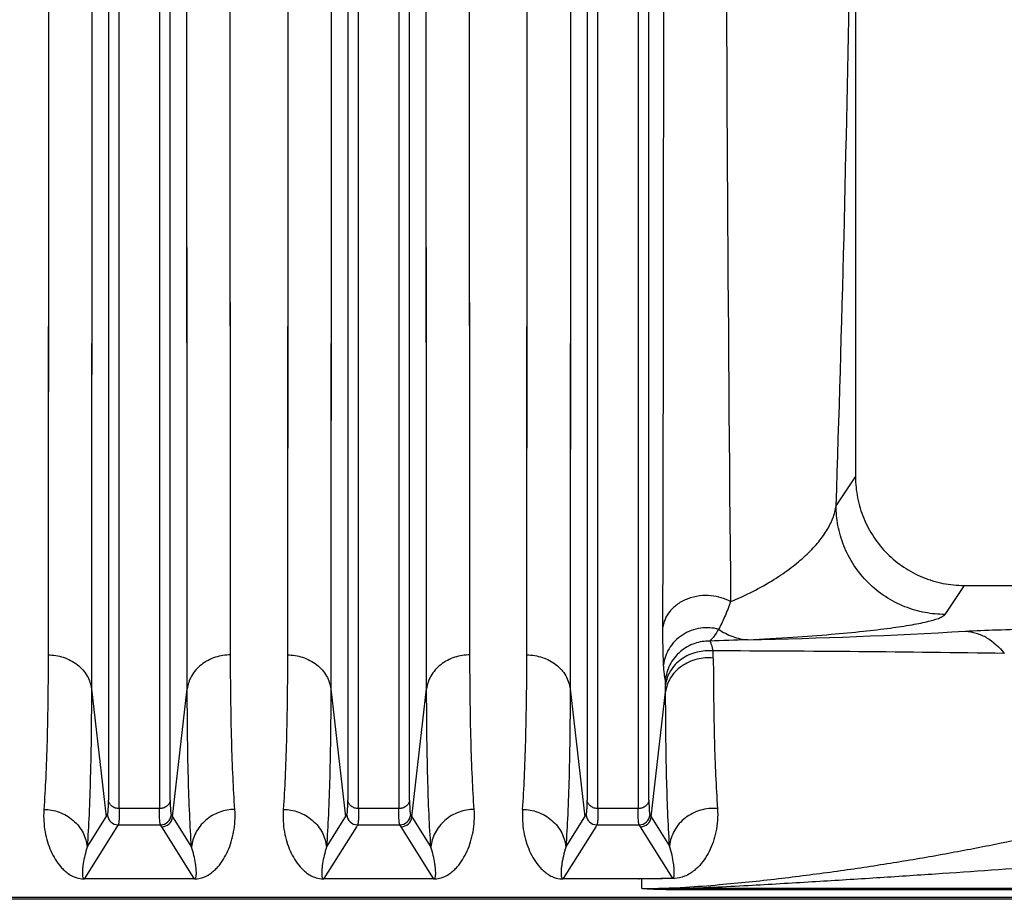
# Model space of a CAD drawing. Extents: x -1680 to 1181, y 8 to 1739.
# Tile 44 of 73: x -716 to -626, y 1399 to 1480. Entities that reach past the tile are written whole.
import ezdxf

# ---------------------------------------------------------------- set-up
doc = ezdxf.new("R2010")
doc.units = 0
doc.header["$LTSCALE"] = 65.395
doc.layers.add('SG48_1', color=7, linetype='CONTINUOUS')

msp = doc.modelspace()

# ---------------------------------------------------------------- linework, layer by layer
at = {"layer": 'SG48_1', "color": 2, "linetype": 'CONTINUOUS'}
for p, q in [((-713.672, 1515.137), (-713.717, 1421.583)), ((-696.947, 1421.583), (-696.992, 1515.137)), ((-691.672, 1515.137), (-691.717, 1421.583)), ((-674.947, 1421.583), (-674.992, 1515.137)), ((-710.373, 1401.029), (-700.291, 1401.029)), ((-710.373, 1400.998), (-710.373, 1401.029)), ((-700.291, 1401.029), (-700.291, 1400.998)), ((-688.373, 1401.029), (-678.291, 1401.029)), ((-688.373, 1400.998), (-688.373, 1401.029)), ((-678.291, 1401.029), (-678.291, 1400.998)), ((-666.373, 1401.029), (-659.133, 1401.029)), ((-666.373, 1400.998), (-666.373, 1401.029)), ((-659.133, 1400.998), (-666.373, 1400.998)), ((-656.143, 1401.049), (-656.325, 1401.044))]:
    msp.add_line(p, q, dxfattribs=at)
at = {"layer": 'SG48_1', "color": 9, "linetype": 'CONTINUOUS'}
for p, q in [((-669.717, 1421.583), (-669.672, 1515.137)), ((-709.692, 1513.99), (-709.737, 1418.452)), ((-700.927, 1418.452), (-700.972, 1513.99)), ((-687.692, 1513.99), (-687.737, 1418.452)), ((-678.927, 1418.452), (-678.972, 1513.99)), ((-665.692, 1513.99), (-665.737, 1418.452)), ((-708.172, 1507.926), (-708.172, 1408.222)), ((-702.492, 1408.222), (-702.492, 1507.926)), ((-686.172, 1507.926), (-686.172, 1408.222)), ((-680.492, 1408.222), (-680.492, 1507.926)), ((-664.172, 1507.926), (-664.172, 1408.222)), ((-658.492, 1408.222), (-658.492, 1507.926)), ((-707.177, 1407.458), (-707.177, 1507.635)), ((-703.487, 1507.635), (-703.487, 1407.458)), ((-685.177, 1407.458), (-685.177, 1507.635)), ((-681.487, 1507.635), (-681.487, 1407.458)), ((-663.177, 1407.458), (-663.177, 1507.635)), ((-659.487, 1507.635), (-659.487, 1407.458)), ((-641.285, 1435.292), (-639.507, 1437.961)), ((-629.519, 1427.966), (-631.291, 1425.306)), ((-652.575, 1421.295), (-652.575, 1421.951)), ((-709.737, 1418.452), (-708.383, 1406.703)), ((-702.281, 1406.703), (-700.927, 1418.452)), ((-687.737, 1418.452), (-686.383, 1406.703)), ((-680.281, 1406.703), (-678.927, 1418.452)), ((-665.737, 1418.452), (-664.383, 1406.703)), ((-656.958, 1418.183), (-656.959, 1418.852)), ((-656.958, 1418.183), (-656.959, 1418.852)), ((-658.281, 1406.703), (-656.958, 1418.183)), ((-703.487, 1407.458), (-707.177, 1407.458)), ((-681.487, 1407.458), (-685.177, 1407.458)), ((-659.487, 1407.458), (-663.177, 1407.458)), ((-710.127, 1403.921), (-708.383, 1406.703)), ((-702.281, 1406.703), (-700.537, 1403.921)), ((-688.127, 1403.921), (-686.383, 1406.703)), ((-680.281, 1406.703), (-678.537, 1403.921)), ((-666.127, 1403.921), (-664.383, 1406.703)), ((-658.281, 1406.703), (-656.6, 1404.021)), ((-707.388, 1405.791), (-710.373, 1401.029)), ((-707.277, 1405.966), (-707.388, 1405.791)), ((-707.277, 1405.966), (-703.387, 1405.966)), ((-703.276, 1405.791), (-703.387, 1405.966)), ((-700.291, 1401.029), (-703.276, 1405.791)), ((-685.388, 1405.791), (-688.373, 1401.029)), ((-685.277, 1405.966), (-685.388, 1405.791)), ((-685.277, 1405.966), (-681.387, 1405.966)), ((-681.276, 1405.791), (-681.387, 1405.966)), ((-678.291, 1401.029), (-681.276, 1405.791)), ((-663.388, 1405.791), (-666.373, 1401.029)), ((-663.277, 1405.966), (-663.388, 1405.791)), ((-663.277, 1405.966), (-659.387, 1405.966)), ((-659.276, 1405.791), (-659.387, 1405.966)), ((-656.327, 1401.088), (-659.276, 1405.791)), ((-660.291, 1401.029), (-660.271, 1400.998)), ((-659.133, 1400.113), (-659.133, 1401.029)), ((-576.332, 1400.124), (-655.74, 1400.124)), ((-655.74, 1400.124), (-655.74, 1399.999)), ((-863.934, 1399.332), (-576.332, 1399.332)), ((-576.332, 1399.999), (-655.74, 1399.999))]:
    msp.add_line(p, q, dxfattribs=at)
at = {"layer": 'SG48_1', "color": 6, "linetype": 'CONTINUOUS'}
for p, q in [((-639.507, 1481.658), (-639.506, 1437.961)), ((-629.519, 1427.966), (-599.145, 1427.966)), ((-708.383, 1406.703), (-708.272, 1406.878)), ((-702.392, 1406.878), (-702.281, 1406.703)), ((-686.383, 1406.703), (-686.272, 1406.878)), ((-680.392, 1406.878), (-680.281, 1406.703)), ((-664.383, 1406.703), (-664.272, 1406.878)), ((-658.392, 1406.878), (-658.281, 1406.703)), ((-576.332, 1399.124), (-863.934, 1399.124))]:
    msp.add_line(p, q, dxfattribs=at)
at = {"layer": 'SG48_1', "color": 2, "linetype": 'CONTINUOUS'}
for points in [[(-713.672, 1515.137), (-713.674, 1504.268), (-713.675, 1500.709), (-713.676, 1497.186), (-713.677, 1493.7), (-713.678, 1490.253), (-713.679, 1486.847), (-713.68, 1483.484), (-713.681, 1480.165), (-713.683, 1476.892)], [(-691.672, 1515.137), (-691.674, 1504.268), (-691.675, 1500.709), (-691.676, 1497.186), (-691.677, 1493.7), (-691.678, 1490.253), (-691.679, 1486.847), (-691.68, 1483.484), (-691.681, 1480.165), (-691.683, 1476.892)], [(-696.973, 1458.319), (-696.976, 1464.297), (-696.977, 1467.368), (-696.979, 1470.492), (-696.98, 1473.668), (-696.981, 1476.892), (-696.983, 1480.165), (-696.984, 1483.484), (-696.985, 1486.847)], [(-674.973, 1458.319), (-674.976, 1464.297), (-674.977, 1467.368), (-674.979, 1470.492), (-674.98, 1473.668), (-674.981, 1476.892), (-674.983, 1480.165), (-674.984, 1483.484), (-674.985, 1486.847)], [(-713.683, 1476.892), (-713.685, 1470.492), (-713.687, 1467.368), (-713.688, 1464.297), (-713.689, 1461.28), (-713.691, 1458.319), (-713.692, 1455.416), (-713.694, 1452.571)], [(-691.683, 1476.892), (-691.685, 1470.492), (-691.687, 1467.368), (-691.688, 1464.297), (-691.689, 1461.28), (-691.691, 1458.319), (-691.692, 1455.416), (-691.694, 1452.571)], [(-696.962, 1439.282), (-696.965, 1444.405), (-696.967, 1447.064), (-696.969, 1449.787), (-696.97, 1452.571), (-696.972, 1455.416), (-696.973, 1458.319)], [(-674.962, 1439.282), (-674.965, 1444.405), (-674.967, 1447.064), (-674.969, 1449.787), (-674.97, 1452.571), (-674.972, 1455.416), (-674.973, 1458.319)], [(-713.694, 1452.571), (-713.697, 1447.064), (-713.699, 1444.405), (-713.7, 1441.811), (-713.702, 1439.282), (-713.704, 1436.821)], [(-691.694, 1452.571), (-691.697, 1447.064), (-691.699, 1444.405), (-691.7, 1441.811), (-691.702, 1439.282), (-691.704, 1436.821)], [(-696.953, 1427.676), (-696.957, 1432.106), (-696.958, 1434.429), (-696.96, 1436.821), (-696.962, 1439.282)], [(-674.953, 1427.676), (-674.957, 1432.106), (-674.958, 1434.429), (-674.96, 1436.821), (-674.962, 1439.282)], [(-713.704, 1436.821), (-713.707, 1432.106), (-713.709, 1429.855), (-713.711, 1427.676)], [(-691.704, 1436.821), (-691.707, 1432.106), (-691.709, 1429.855), (-691.711, 1427.676)], [(-713.711, 1427.676), (-713.715, 1423.538), (-713.717, 1421.583)], [(-696.947, 1421.583), (-696.949, 1423.538), (-696.951, 1425.57), (-696.953, 1427.676)], [(-691.711, 1427.676), (-691.715, 1423.538), (-691.717, 1421.583)], [(-674.947, 1421.583), (-674.949, 1423.538), (-674.951, 1425.57), (-674.953, 1427.676)]]:
    msp.add_lwpolyline(points, dxfattribs=at)
at = {"layer": 'SG48_1', "color": 9, "linetype": 'CONTINUOUS'}
for points in [[(-669.683, 1476.894), (-669.681, 1480.167), (-669.68, 1483.487), (-669.679, 1486.85), (-669.678, 1490.254), (-669.677, 1493.699), (-669.676, 1497.184), (-669.675, 1500.707), (-669.674, 1504.265), (-669.672, 1515.137)], [(-709.692, 1513.99), (-709.694, 1502.889), (-709.695, 1499.254), (-709.696, 1495.656), (-709.697, 1492.096), (-709.698, 1488.575), (-709.699, 1485.097), (-709.7, 1481.663), (-709.701, 1478.274), (-709.702, 1474.932)], [(-687.692, 1513.99), (-687.694, 1502.889), (-687.695, 1499.254), (-687.696, 1495.656), (-687.697, 1492.096), (-687.698, 1488.575), (-687.699, 1485.097), (-687.7, 1481.663), (-687.701, 1478.274), (-687.702, 1474.932)], [(-665.692, 1513.99), (-665.694, 1502.889), (-665.695, 1499.254), (-665.696, 1495.656), (-665.697, 1492.096), (-665.698, 1488.575), (-665.699, 1485.097), (-665.7, 1481.663), (-665.701, 1478.274), (-665.702, 1474.932)], [(-700.953, 1455.975), (-700.956, 1462.08), (-700.958, 1465.217), (-700.959, 1468.407), (-700.96, 1471.649), (-700.962, 1474.942), (-700.963, 1478.284), (-700.964, 1481.673), (-700.965, 1485.107)], [(-678.953, 1455.975), (-678.956, 1462.08), (-678.958, 1465.217), (-678.959, 1468.407), (-678.96, 1471.649), (-678.962, 1474.942), (-678.963, 1478.284), (-678.964, 1481.673), (-678.965, 1485.107)], [(-669.694, 1452.573), (-669.692, 1455.417), (-669.691, 1458.321), (-669.689, 1461.282), (-669.688, 1464.299), (-669.687, 1467.37), (-669.685, 1470.494), (-669.683, 1476.894)], [(-709.702, 1474.932), (-709.705, 1468.396), (-709.706, 1465.206), (-709.708, 1462.07), (-709.709, 1458.989), (-709.711, 1455.966), (-709.712, 1453.001), (-709.714, 1450.096)], [(-687.702, 1474.932), (-687.705, 1468.396), (-687.706, 1465.206), (-687.708, 1462.07), (-687.709, 1458.989), (-687.711, 1455.966), (-687.712, 1453.001), (-687.714, 1450.096)], [(-665.702, 1474.932), (-665.705, 1468.396), (-665.706, 1465.206), (-665.708, 1462.07), (-665.709, 1458.989), (-665.711, 1455.966), (-665.712, 1453.001), (-665.714, 1450.096)], [(-700.942, 1436.527), (-700.946, 1441.761), (-700.947, 1444.478), (-700.949, 1447.259), (-700.95, 1450.104), (-700.952, 1453.009), (-700.953, 1455.975)], [(-678.942, 1436.527), (-678.946, 1441.761), (-678.947, 1444.478), (-678.949, 1447.259), (-678.95, 1450.104), (-678.952, 1453.009), (-678.953, 1455.975)], [(-669.704, 1436.824), (-669.702, 1439.285), (-669.7, 1441.813), (-669.699, 1444.408), (-669.697, 1447.066), (-669.694, 1452.573)], [(-709.714, 1450.096), (-709.717, 1444.472), (-709.718, 1441.757), (-709.72, 1439.107), (-709.722, 1436.525), (-709.723, 1434.013)], [(-687.714, 1450.096), (-687.717, 1444.472), (-687.718, 1441.757), (-687.72, 1439.107), (-687.722, 1436.525), (-687.723, 1434.013)], [(-665.714, 1450.096), (-665.717, 1444.472), (-665.718, 1441.757), (-665.72, 1439.107), (-665.722, 1436.525), (-665.723, 1434.013)], [(-700.933, 1424.674), (-700.937, 1429.199), (-700.939, 1431.571), (-700.94, 1434.014), (-700.942, 1436.527)], [(-678.933, 1424.674), (-678.937, 1429.199), (-678.939, 1431.571), (-678.94, 1434.014), (-678.942, 1436.527)], [(-669.711, 1427.677), (-669.709, 1429.856), (-669.707, 1432.108), (-669.704, 1436.824)], [(-709.723, 1434.013), (-709.727, 1429.2), (-709.729, 1426.901), (-709.731, 1424.676)], [(-687.723, 1434.013), (-687.727, 1429.2), (-687.729, 1426.901), (-687.731, 1424.676)], [(-665.723, 1434.013), (-665.727, 1429.2), (-665.729, 1426.901), (-665.731, 1424.676)], [(-669.717, 1421.583), (-669.715, 1423.539), (-669.711, 1427.677)], [(-709.731, 1424.676), (-709.735, 1420.45), (-709.737, 1418.452)], [(-700.927, 1418.452), (-700.929, 1420.45), (-700.931, 1422.524), (-700.933, 1424.674)], [(-687.731, 1424.676), (-687.735, 1420.45), (-687.737, 1418.452)], [(-678.927, 1418.452), (-678.929, 1420.45), (-678.931, 1422.524), (-678.933, 1424.674)], [(-665.731, 1424.676), (-665.735, 1420.45), (-665.737, 1418.452)]]:
    msp.add_lwpolyline(points, dxfattribs=at)
for centre, radius, start, end in [((11561.239, 1540.16), 12212.754, 180.1598795, 180.5333309), ((-3535.471, 1532.418), 2895.815, 358.077935, 359.054465), ((-659.097, 1926.667), 503.781, 271.10227, 273.3777), ((-642.191, 1180.512), 242.574, 91.70436, 92.53279), ((-657.45, -690.772), 2112.728, 89.142409, 89.867789), ((-707.274, 1406.968), 1.002, 185.1576, 269.82911), ((-703.39, 1406.968), 1.002, 270.17177, 354.84114), ((-685.274, 1406.968), 1.002, 185.1576, 269.82911), ((-681.39, 1406.968), 1.002, 270.17177, 354.84114), ((-663.274, 1406.968), 1.002, 185.1576, 269.82911), ((-659.39, 1406.968), 1.002, 270.17177, 354.84114), ((-657.747, 1493.424), 93.322, 269.14889, 271.23226)]:
    msp.add_arc(centre, radius, start, end, dxfattribs=at)
at = {"layer": 'SG48_1', "color": 6, "linetype": 'CONTINUOUS'}
for centre in [(-703.279, 1406.793), (-681.279, 1406.793), (-659.279, 1406.793)]:
    msp.add_arc(centre, 1.002, 270.16464, 354.81172, dxfattribs=at)
at = {"layer": 'SG48_1', "color": 2, "linetype": 'CONTINUOUS'}
for centre, radius, start, end in [((-700.292, 1403.741), 2.743, 270.03217, 270.87326), ((-700.29, 1403.599), 2.601, 270.86104, 272.73646), ((-678.292, 1403.741), 2.743, 270.03217, 270.87326), ((-678.29, 1403.599), 2.601, 270.86104, 272.73646), ((-660.234, 1403.319), 2.462, 289.46756, 291.58353)]:
    msp.add_arc(centre, radius, start, end, dxfattribs=at)
at = {"layer": 'SG48_1', "color": 9, "linetype": 'CONTINUOUS'}
for points, knots in [([(-657.209, 1424.125), (-657.18, 1436.075), (-657.139, 1463.003), (-657.122, 1489.931), (-657.117, 1504.91)], [0, 0, 0, 0, 0.443768, 1, 1, 1, 1]), ([(-650.986, 1426.48), (-649.609, 1427.051), (-647.693, 1428.014), (-645.454, 1429.544), (-644.112, 1430.659), (-643.013, 1431.792), (-642.16, 1432.941), (-641.561, 1434.098), (-641.34, 1434.901), (-641.285, 1435.292)], [0, 0, 0, 0, 0.329252, 0.470353, 0.598117, 0.7137, 0.818116, 0.912815, 1, 1, 1, 1]), ([(-631.291, 1425.306), (-631.9, 1425.307), (-633.155, 1425.424), (-635.015, 1425.961), (-636.805, 1426.89), (-638.402, 1428.187), (-639.7, 1429.783), (-640.629, 1431.571), (-641.167, 1433.43), (-641.284, 1434.684), (-641.285, 1435.292)], [0, 0, 0, 0, 0.116531, 0.240058, 0.368728, 0.500122, 0.631496, 0.760109, 0.883556, 1, 1, 1, 1]), ([(-650.986, 1426.48), (-651.53, 1426.779), (-652.505, 1427.063), (-653.861, 1427.041), (-654.926, 1426.783), (-655.865, 1426.293), (-656.584, 1425.634), (-657.037, 1424.893), (-657.178, 1424.37), (-657.209, 1424.124)], [0, 0, 0, 0, 0.242054, 0.38276, 0.526871, 0.665448, 0.791707, 0.902963, 1, 1, 1, 1]), ([(-650.986, 1426.48), (-651.155, 1426.003), (-651.49, 1425.144), (-651.888, 1424.311), (-652.088, 1423.947)], [0, 0, 0, 0, 0.549117, 1, 1, 1, 1]), ([(-649.405, 1422.979), (-648.02, 1423.046), (-645.462, 1423.19), (-641.916, 1423.453), (-638.93, 1423.732), (-636.453, 1424.022), (-634.694, 1424.282), (-633.529, 1424.5), (-632.833, 1424.655), (-632.262, 1424.809), (-631.815, 1424.963), (-631.496, 1425.115), (-631.335, 1425.24), (-631.291, 1425.306)], [0, 0, 0, 0, 0.226513, 0.418496, 0.580843, 0.716262, 0.825917, 0.871155, 0.909942, 0.942205, 0.967882, 0.987005, 1, 1, 1, 1]), ([(-657.142, 1420.674), (-657.17, 1421.18), (-657.205, 1422.33), (-657.21, 1423.48), (-657.209, 1424.124)], [0, 0, 0, 0, 0.440165, 1, 1, 1, 1]), ([(-652.089, 1423.947), (-652.62, 1424.082), (-653.801, 1424.144), (-655.481, 1423.527), (-656.721, 1422.272), (-657.088, 1421.189), (-657.142, 1420.674)], [0, 0, 0, 0, 0.243333, 0.510355, 0.770501, 1, 1, 1, 1]), ([(-652.089, 1423.947), (-652.219, 1423.725), (-652.467, 1423.34), (-652.762, 1422.985), (-652.91, 1422.85)], [0, 0, 0, 0, 0.561672, 1, 1, 1, 1]), ([(-652.088, 1423.947), (-651.689, 1423.67), (-650.833, 1423.212), (-649.878, 1423.006), (-649.405, 1422.979)], [0, 0, 0, 0, 0.506582, 1, 1, 1, 1]), ([(-629.415, 1423.761), (-628.458, 1423.818), (-626.367, 1423.903), (-621.798, 1424.014), (-618.186, 1424.039), (-615.708, 1424.039)], [0, 0, 0, 0, 0.209826, 0.457766, 1, 1, 1, 1]), ([(-629.415, 1423.761), (-629.077, 1423.746), (-628.391, 1423.624), (-627.09, 1423.047), (-626.274, 1422.292), (-625.828, 1421.72)], [0, 0, 0, 0, 0.23913, 0.486769, 1, 1, 1, 1]), ([(-652.91, 1422.85), (-653.372, 1422.857), (-654.352, 1422.705), (-655.678, 1421.951), (-656.646, 1420.729), (-656.936, 1419.728), (-656.982, 1419.237)], [0, 0, 0, 0, 0.232947, 0.489123, 0.75125, 1, 1, 1, 1]), ([(-652.575, 1421.951), (-652.615, 1422.143), (-652.678, 1422.406), (-652.804, 1422.703), (-652.873, 1422.81), (-652.91, 1422.85)], [0, 0, 0, 0, 0.610046, 0.831603, 1, 1, 1, 1]), ([(-652.575, 1421.951), (-653.073, 1421.994), (-654.117, 1421.917), (-655.543, 1421.287), (-656.588, 1420.203), (-656.909, 1419.287), (-656.959, 1418.852)], [0, 0, 0, 0, 0.254508, 0.522778, 0.776731, 1, 1, 1, 1]), ([(-713.717, 1421.583), (-713.248, 1421.582), (-712.285, 1421.435), (-710.998, 1420.769), (-710.07, 1419.722), (-709.784, 1418.864), (-709.737, 1418.452)], [0, 0, 0, 0, 0.255753, 0.521664, 0.774316, 1, 1, 1, 1]), ([(-696.947, 1421.583), (-697.416, 1421.582), (-698.379, 1421.435), (-699.666, 1420.77), (-700.594, 1419.722), (-700.88, 1418.864), (-700.927, 1418.452)], [0, 0, 0, 0, 0.255668, 0.521552, 0.774239, 1, 1, 1, 1]), ([(-691.717, 1421.583), (-691.248, 1421.582), (-690.285, 1421.435), (-688.998, 1420.769), (-688.07, 1419.722), (-687.784, 1418.864), (-687.737, 1418.452)], [0, 0, 0, 0, 0.255753, 0.521664, 0.774316, 1, 1, 1, 1]), ([(-674.947, 1421.583), (-675.416, 1421.582), (-676.379, 1421.435), (-677.666, 1420.77), (-678.594, 1419.722), (-678.88, 1418.864), (-678.927, 1418.452)], [0, 0, 0, 0, 0.255668, 0.521552, 0.774239, 1, 1, 1, 1]), ([(-670.107, 1407.385), (-670.039, 1408.356), (-669.923, 1410.443), (-669.757, 1415.175), (-669.72, 1418.937), (-669.717, 1421.583)], [0, 0, 0, 0, 0.205643, 0.441251, 1, 1, 1, 1]), ([(-669.717, 1421.583), (-669.231, 1421.583), (-668.267, 1421.43), (-667, 1420.763), (-666.079, 1419.737), (-665.786, 1418.879), (-665.737, 1418.452)], [0, 0, 0, 0, 0.264852, 0.521685, 0.766109, 1, 1, 1, 1]), ([(-652.575, 1421.295), (-653.072, 1421.339), (-654.116, 1421.261), (-655.542, 1420.629), (-656.588, 1419.54), (-656.908, 1418.621), (-656.958, 1418.183)], [0, 0, 0, 0, 0.253765, 0.521674, 0.775932, 1, 1, 1, 1]), ([(-652.575, 1421.295), (-652.572, 1418.733), (-652.522, 1414.116), (-652.334, 1409.502), (-652.192, 1407.453)], [0, 0, 0, 0, 0.555072, 1, 1, 1, 1]), ([(-656.982, 1419.237), (-657.002, 1419.32), (-657.038, 1419.511), (-657.098, 1419.99), (-657.126, 1420.387), (-657.142, 1420.674)], [0, 0, 0, 0, 0.175549, 0.402805, 1, 1, 1, 1]), ([(-656.959, 1418.852), (-656.959, 1418.933), (-656.962, 1419.062), (-656.97, 1419.191), (-656.982, 1419.237)], [0, 0, 0, 0, 0.631384, 1, 1, 1, 1]), ([(-709.737, 1418.452), (-709.739, 1415.744), (-709.777, 1411.894), (-709.943, 1407.051), (-710.059, 1404.915), (-710.127, 1403.921)], [0, 0, 0, 0, 0.558761, 0.794367, 1, 1, 1, 1]), ([(-700.537, 1403.921), (-700.605, 1404.915), (-700.721, 1407.051), (-700.887, 1411.894), (-700.925, 1415.744), (-700.927, 1418.452)], [0, 0, 0, 0, 0.205633, 0.441239, 1, 1, 1, 1]), ([(-687.737, 1418.452), (-687.739, 1415.744), (-687.777, 1411.894), (-687.943, 1407.051), (-688.059, 1404.915), (-688.127, 1403.921)], [0, 0, 0, 0, 0.558761, 0.794367, 1, 1, 1, 1]), ([(-678.537, 1403.921), (-678.605, 1404.915), (-678.721, 1407.051), (-678.887, 1411.894), (-678.925, 1415.744), (-678.927, 1418.452)], [0, 0, 0, 0, 0.205633, 0.441239, 1, 1, 1, 1]), ([(-665.737, 1418.452), (-665.739, 1415.744), (-665.777, 1411.894), (-665.943, 1407.051), (-666.059, 1404.915), (-666.127, 1403.921)], [0, 0, 0, 0, 0.558761, 0.794367, 1, 1, 1, 1]), ([(-656.6, 1404.021), (-656.733, 1406.118), (-656.909, 1410.838), (-656.956, 1415.561), (-656.958, 1418.183)], [0, 0, 0, 0, 0.444832, 1, 1, 1, 1]), ([(-714.107, 1407.385), (-713.636, 1407.382), (-712.658, 1407.21), (-711.365, 1406.457), (-710.449, 1405.298), (-710.173, 1404.37), (-710.127, 1403.921)], [0, 0, 0, 0, 0.246145, 0.50748, 0.764227, 1, 1, 1, 1]), ([(-708.272, 1406.878), (-708.261, 1406.895), (-708.244, 1406.943), (-708.225, 1407.032), (-708.209, 1407.153), (-708.189, 1407.379), (-708.175, 1407.739), (-708.172, 1408.047), (-708.172, 1408.222)], [0, 0, 0, 0, 0.044154, 0.111086, 0.201489, 0.315455, 0.61309, 1, 1, 1, 1]), ([(-707.177, 1407.458), (-707.294, 1407.458), (-707.534, 1407.494), (-707.856, 1407.656), (-708.088, 1407.911), (-708.16, 1408.122), (-708.172, 1408.222)], [0, 0, 0, 0, 0.25849, 0.525738, 0.777273, 1, 1, 1, 1]), ([(-707.177, 1407.458), (-707.177, 1407.264), (-707.18, 1406.921), (-707.194, 1406.522), (-707.214, 1406.271), (-707.23, 1406.136), (-707.249, 1406.038), (-707.266, 1405.985), (-707.277, 1405.966)], [0, 0, 0, 0, 0.387557, 0.685433, 0.799473, 0.88983, 0.956484, 1, 1, 1, 1]), ([(-702.492, 1408.222), (-702.504, 1408.122), (-702.576, 1407.911), (-702.808, 1407.656), (-703.13, 1407.494), (-703.37, 1407.458), (-703.487, 1407.458)], [0, 0, 0, 0, 0.222727, 0.474262, 0.74151, 1, 1, 1, 1]), ([(-703.387, 1405.966), (-703.398, 1405.985), (-703.415, 1406.038), (-703.434, 1406.136), (-703.45, 1406.271), (-703.47, 1406.522), (-703.484, 1406.921), (-703.487, 1407.264), (-703.487, 1407.458)], [0, 0, 0, 0, 0.043515, 0.110168, 0.200525, 0.314566, 0.612443, 1, 1, 1, 1]), ([(-702.492, 1408.222), (-702.492, 1408.047), (-702.489, 1407.739), (-702.475, 1407.379), (-702.455, 1407.153), (-702.438, 1407.032), (-702.42, 1406.943), (-702.403, 1406.895), (-702.392, 1406.878)], [0, 0, 0, 0, 0.386898, 0.684533, 0.798498, 0.8889, 0.955835, 1, 1, 1, 1]), ([(-696.557, 1407.385), (-697.028, 1407.382), (-698.006, 1407.21), (-699.299, 1406.457), (-700.215, 1405.298), (-700.491, 1404.37), (-700.537, 1403.921)], [0, 0, 0, 0, 0.246145, 0.50748, 0.764227, 1, 1, 1, 1]), ([(-692.107, 1407.385), (-691.636, 1407.382), (-690.658, 1407.21), (-689.365, 1406.457), (-688.449, 1405.298), (-688.173, 1404.37), (-688.127, 1403.921)], [0, 0, 0, 0, 0.246145, 0.50748, 0.764227, 1, 1, 1, 1]), ([(-686.272, 1406.878), (-686.261, 1406.895), (-686.244, 1406.943), (-686.225, 1407.032), (-686.209, 1407.153), (-686.189, 1407.379), (-686.175, 1407.739), (-686.172, 1408.047), (-686.172, 1408.222)], [0, 0, 0, 0, 0.044154, 0.111086, 0.201489, 0.315455, 0.61309, 1, 1, 1, 1]), ([(-685.177, 1407.458), (-685.294, 1407.458), (-685.534, 1407.494), (-685.856, 1407.656), (-686.088, 1407.911), (-686.16, 1408.122), (-686.172, 1408.222)], [0, 0, 0, 0, 0.25849, 0.525738, 0.777273, 1, 1, 1, 1]), ([(-685.177, 1407.458), (-685.177, 1407.264), (-685.18, 1406.921), (-685.194, 1406.522), (-685.214, 1406.271), (-685.23, 1406.136), (-685.249, 1406.038), (-685.266, 1405.985), (-685.277, 1405.966)], [0, 0, 0, 0, 0.387557, 0.685433, 0.799473, 0.88983, 0.956484, 1, 1, 1, 1]), ([(-680.492, 1408.222), (-680.504, 1408.122), (-680.576, 1407.911), (-680.808, 1407.656), (-681.13, 1407.494), (-681.37, 1407.458), (-681.487, 1407.458)], [0, 0, 0, 0, 0.222727, 0.474262, 0.74151, 1, 1, 1, 1]), ([(-681.387, 1405.966), (-681.398, 1405.985), (-681.415, 1406.038), (-681.434, 1406.136), (-681.45, 1406.271), (-681.47, 1406.522), (-681.484, 1406.921), (-681.487, 1407.264), (-681.487, 1407.458)], [0, 0, 0, 0, 0.043515, 0.110168, 0.200525, 0.314566, 0.612443, 1, 1, 1, 1]), ([(-680.492, 1408.222), (-680.492, 1408.047), (-680.489, 1407.739), (-680.475, 1407.379), (-680.455, 1407.153), (-680.438, 1407.032), (-680.42, 1406.943), (-680.403, 1406.895), (-680.392, 1406.878)], [0, 0, 0, 0, 0.386898, 0.684533, 0.798498, 0.8889, 0.955835, 1, 1, 1, 1]), ([(-674.557, 1407.385), (-675.028, 1407.382), (-676.006, 1407.21), (-677.299, 1406.457), (-678.215, 1405.298), (-678.491, 1404.37), (-678.537, 1403.921)], [0, 0, 0, 0, 0.246145, 0.50748, 0.764227, 1, 1, 1, 1]), ([(-670.107, 1407.385), (-670.156, 1406.697), (-670.104, 1405.679), (-669.798, 1404.407), (-669.48, 1403.555), (-669.069, 1402.776), (-668.638, 1402.188), (-668.223, 1401.763), (-667.841, 1401.453), (-667.432, 1401.218), (-666.934, 1401.041), (-666.59, 1400.998), (-666.373, 1400.998)], [0, 0, 0, 0, 0.253942, 0.370185, 0.480925, 0.587768, 0.693503, 0.747926, 0.806012, 0.874362, 0.920265, 1, 1, 1, 1]), ([(-670.107, 1407.385), (-669.636, 1407.382), (-668.658, 1407.21), (-667.365, 1406.457), (-666.449, 1405.298), (-666.173, 1404.37), (-666.127, 1403.921)], [0, 0, 0, 0, 0.246145, 0.50748, 0.764227, 1, 1, 1, 1]), ([(-664.272, 1406.878), (-664.261, 1406.895), (-664.244, 1406.943), (-664.225, 1407.032), (-664.209, 1407.153), (-664.189, 1407.379), (-664.175, 1407.739), (-664.172, 1408.047), (-664.172, 1408.222)], [0, 0, 0, 0, 0.044154, 0.111086, 0.201489, 0.315455, 0.61309, 1, 1, 1, 1]), ([(-663.177, 1407.458), (-663.294, 1407.458), (-663.534, 1407.494), (-663.856, 1407.656), (-664.088, 1407.911), (-664.16, 1408.122), (-664.172, 1408.222)], [0, 0, 0, 0, 0.25849, 0.525738, 0.777273, 1, 1, 1, 1]), ([(-663.177, 1407.458), (-663.177, 1407.264), (-663.18, 1406.921), (-663.194, 1406.522), (-663.214, 1406.271), (-663.23, 1406.136), (-663.249, 1406.038), (-663.266, 1405.985), (-663.277, 1405.966)], [0, 0, 0, 0, 0.387557, 0.685433, 0.799473, 0.88983, 0.956484, 1, 1, 1, 1]), ([(-658.492, 1408.222), (-658.504, 1408.122), (-658.576, 1407.911), (-658.808, 1407.656), (-659.13, 1407.494), (-659.37, 1407.458), (-659.487, 1407.458)], [0, 0, 0, 0, 0.222727, 0.474262, 0.74151, 1, 1, 1, 1]), ([(-659.387, 1405.966), (-659.398, 1405.985), (-659.415, 1406.038), (-659.434, 1406.136), (-659.45, 1406.271), (-659.47, 1406.522), (-659.484, 1406.921), (-659.487, 1407.264), (-659.487, 1407.458)], [0, 0, 0, 0, 0.043515, 0.110168, 0.200525, 0.314566, 0.612443, 1, 1, 1, 1]), ([(-658.492, 1408.222), (-658.492, 1408.047), (-658.489, 1407.739), (-658.475, 1407.379), (-658.455, 1407.153), (-658.438, 1407.032), (-658.42, 1406.943), (-658.403, 1406.895), (-658.392, 1406.878)], [0, 0, 0, 0, 0.386898, 0.684533, 0.798498, 0.8889, 0.955835, 1, 1, 1, 1]), ([(-652.192, 1407.454), (-652.713, 1407.503), (-653.78, 1407.406), (-655.198, 1406.691), (-656.229, 1405.511), (-656.549, 1404.518), (-656.6, 1404.021)], [0, 0, 0, 0, 0.255136, 0.508101, 0.756327, 1, 1, 1, 1]), ([(-652.192, 1407.453), (-652.143, 1406.739), (-652.213, 1405.684), (-652.573, 1404.384), (-652.935, 1403.527), (-653.396, 1402.752), (-653.87, 1402.176), (-654.32, 1401.764), (-654.73, 1401.469), (-655.325, 1401.165), (-655.83, 1401.06), (-656.143, 1401.049)], [0, 0, 0, 0, 0.259712, 0.377239, 0.488834, 0.596475, 0.703282, 0.758439, 0.817377, 0.886233, 1, 1, 1, 1]), ([(-659.133, 1400.113), (-657.795, 1400.113), (-655.424, 1400.201), (-651.245, 1400.522), (-646.706, 1400.994), (-641.562, 1401.651), (-636.64, 1402.382), (-631.877, 1403.186), (-625.841, 1404.327), (-621.411, 1405.3), (-618.528, 1406.004)], [0, 0, 0, 0, 0.097619, 0.17308, 0.305918, 0.430742, 0.551562, 0.669108, 0.783307, 1, 1, 1, 1]), ([(-710.127, 1403.921), (-710.211, 1403.666), (-710.35, 1403.17), (-710.473, 1402.552), (-710.537, 1402.087), (-710.568, 1401.76), (-710.576, 1401.496), (-710.561, 1401.292), (-710.541, 1401.193), (-710.523, 1401.146)], [0, 0, 0, 0, 0.285139, 0.545543, 0.667165, 0.783212, 0.893735, 0.947095, 1, 1, 1, 1]), ([(-700.141, 1401.148), (-700.122, 1401.195), (-700.102, 1401.294), (-700.088, 1401.497), (-700.097, 1401.762), (-700.127, 1402.088), (-700.192, 1402.553), (-700.314, 1403.17), (-700.453, 1403.666), (-700.537, 1403.921)], [0, 0, 0, 0, 0.052889, 0.106255, 0.216794, 0.332852, 0.45448, 0.714883, 1, 1, 1, 1]), ([(-688.127, 1403.921), (-688.211, 1403.666), (-688.35, 1403.17), (-688.473, 1402.552), (-688.537, 1402.087), (-688.568, 1401.76), (-688.576, 1401.496), (-688.561, 1401.292), (-688.541, 1401.193), (-688.523, 1401.146)], [0, 0, 0, 0, 0.285139, 0.545543, 0.667165, 0.783212, 0.893735, 0.947095, 1, 1, 1, 1]), ([(-678.141, 1401.148), (-678.122, 1401.195), (-678.102, 1401.294), (-678.088, 1401.497), (-678.097, 1401.762), (-678.127, 1402.088), (-678.192, 1402.553), (-678.314, 1403.17), (-678.453, 1403.666), (-678.537, 1403.921)], [0, 0, 0, 0, 0.052889, 0.106255, 0.216794, 0.332852, 0.45448, 0.714883, 1, 1, 1, 1]), ([(-666.127, 1403.921), (-666.216, 1403.651), (-666.328, 1403.248), (-666.44, 1402.717), (-666.503, 1402.344), (-666.548, 1401.986), (-666.571, 1401.698), (-666.573, 1401.475), (-666.566, 1401.34), (-666.55, 1401.235), (-666.529, 1401.156), (-666.498, 1401.091), (-666.446, 1401.04), (-666.4, 1401.029), (-666.373, 1401.029)], [0, 0, 0, 0, 0.281587, 0.412549, 0.537395, 0.656313, 0.769386, 0.823767, 0.876804, 0.902968, 0.929218, 0.956824, 0.973391, 1, 1, 1, 1]), ([(-656.327, 1401.088), (-656.221, 1401.11), (-656.172, 1401.331), (-656.163, 1401.534), (-656.165, 1401.761), (-656.186, 1402.049), (-656.246, 1402.544), (-656.367, 1403.208), (-656.51, 1403.744), (-656.6, 1404.021)], [0, 0, 0, 0, 0.107753, 0.160873, 0.215533, 0.329564, 0.449921, 0.710297, 1, 1, 1, 1]), ([(-655.74, 1400.124), (-654.541, 1400.16), (-652.29, 1400.254), (-648.089, 1400.473), (-643.229, 1400.759), (-637.621, 1401.11), (-630.525, 1401.576), (-622.096, 1402.162), (-615.469, 1402.67), (-612.281, 1402.932)], [0, 0, 0, 0, 0.082615, 0.155174, 0.289753, 0.417991, 0.542216, 0.779601, 1, 1, 1, 1]), ([(-710.523, 1401.146), (-710.513, 1401.122), (-710.493, 1401.084), (-710.442, 1401.039), (-710.399, 1401.029), (-710.373, 1401.029)], [0, 0, 0, 0, 0.38692, 0.622859, 1, 1, 1, 1]), ([(-700.291, 1401.029), (-700.265, 1401.029), (-700.222, 1401.039), (-700.17, 1401.085), (-700.15, 1401.124), (-700.141, 1401.148)], [0, 0, 0, 0, 0.376995, 0.612624, 1, 1, 1, 1]), ([(-688.523, 1401.146), (-688.513, 1401.122), (-688.493, 1401.084), (-688.442, 1401.039), (-688.399, 1401.029), (-688.373, 1401.029)], [0, 0, 0, 0, 0.38692, 0.622859, 1, 1, 1, 1]), ([(-678.291, 1401.029), (-678.265, 1401.029), (-678.222, 1401.039), (-678.17, 1401.085), (-678.15, 1401.124), (-678.141, 1401.148)], [0, 0, 0, 0, 0.376995, 0.612624, 1, 1, 1, 1]), ([(-655.74, 1399.999), (-656.062, 1399.999), (-656.697, 1400.002), (-657.614, 1400.019), (-658.423, 1400.052), (-658.919, 1400.087), (-659.133, 1400.113)], [0, 0, 0, 0, 0.284664, 0.560728, 0.810094, 1, 1, 1, 1])]:
    msp.add_open_spline(points, degree=3, knots=knots, dxfattribs=at)
at = {"layer": 'SG48_1', "color": 6, "linetype": 'CONTINUOUS'}
msp.add_open_spline([(-639.506, 1437.961), (-639.506, 1437.309), (-639.379, 1435.999), (-638.807, 1434.113), (-637.879, 1432.373), (-636.629, 1430.849), (-635.106, 1429.597), (-633.367, 1428.667), (-631.481, 1428.095), (-630.172, 1427.966), (-629.519, 1427.966)], degree=3, knots=[0, 0, 0, 0, 0.125001, 0.250001, 0.375001, 0.500001, 0.625001, 0.750001, 0.875001, 1, 1, 1, 1], dxfattribs=at)
at = {"layer": 'SG48_1', "color": 2, "linetype": 'CONTINUOUS'}
for points, knots in [([(-713.717, 1421.583), (-713.72, 1418.937), (-713.757, 1415.175), (-713.923, 1410.443), (-714.039, 1408.356), (-714.107, 1407.385)], [0, 0, 0, 0, 0.558748, 0.794356, 1, 1, 1, 1]), ([(-696.557, 1407.385), (-696.625, 1408.356), (-696.741, 1410.443), (-696.906, 1415.175), (-696.944, 1418.937), (-696.947, 1421.583)], [0, 0, 0, 0, 0.205642, 0.441247, 1, 1, 1, 1]), ([(-691.717, 1421.583), (-691.72, 1418.937), (-691.757, 1415.175), (-691.923, 1410.443), (-692.039, 1408.356), (-692.107, 1407.385)], [0, 0, 0, 0, 0.558748, 0.794356, 1, 1, 1, 1]), ([(-674.557, 1407.385), (-674.625, 1408.356), (-674.741, 1410.443), (-674.906, 1415.175), (-674.944, 1418.937), (-674.947, 1421.583)], [0, 0, 0, 0, 0.205642, 0.441247, 1, 1, 1, 1]), ([(-714.107, 1407.385), (-714.122, 1407.205), (-714.134, 1406.849), (-714.116, 1406.16), (-714.022, 1405.341), (-713.801, 1404.417), (-713.485, 1403.567), (-713.078, 1402.79), (-712.65, 1402.204), (-712.24, 1401.779), (-711.864, 1401.47), (-711.466, 1401.236), (-710.997, 1401.06), (-710.68, 1401.008), (-710.482, 1401)], [0, 0, 0, 0, 0.067462, 0.13263, 0.256855, 0.374207, 0.486014, 0.593871, 0.700567, 0.755353, 0.81366, 0.88166, 0.9263, 1, 1, 1, 1]), ([(-700.165, 1401.001), (-699.971, 1401.01), (-699.657, 1401.062), (-699.193, 1401.238), (-698.797, 1401.472), (-698.421, 1401.781), (-698.012, 1402.206), (-697.585, 1402.792), (-697.178, 1403.569), (-696.863, 1404.418), (-696.641, 1405.342), (-696.53, 1406.34), (-696.527, 1407.031), (-696.557, 1407.385)], [0, 0, 0, 0, 0.072786, 0.117238, 0.185192, 0.243579, 0.298455, 0.405266, 0.513295, 0.625277, 0.742822, 0.867236, 1, 1, 1, 1]), ([(-692.107, 1407.385), (-692.122, 1407.205), (-692.134, 1406.849), (-692.116, 1406.16), (-692.022, 1405.341), (-691.801, 1404.417), (-691.485, 1403.567), (-691.078, 1402.79), (-690.65, 1402.204), (-690.24, 1401.779), (-689.864, 1401.47), (-689.466, 1401.236), (-688.997, 1401.06), (-688.68, 1401.008), (-688.482, 1401)], [0, 0, 0, 0, 0.067462, 0.13263, 0.256855, 0.374207, 0.486014, 0.593871, 0.700567, 0.755353, 0.81366, 0.88166, 0.9263, 1, 1, 1, 1]), ([(-678.165, 1401.001), (-677.971, 1401.01), (-677.657, 1401.062), (-677.193, 1401.238), (-676.797, 1401.472), (-676.421, 1401.781), (-676.012, 1402.206), (-675.585, 1402.792), (-675.178, 1403.569), (-674.863, 1404.418), (-674.641, 1405.342), (-674.53, 1406.34), (-674.527, 1407.031), (-674.557, 1407.385)], [0, 0, 0, 0, 0.072786, 0.117238, 0.185192, 0.243579, 0.298455, 0.405266, 0.513295, 0.625277, 0.742822, 0.867236, 1, 1, 1, 1]), ([(-659.133, 1401.029), (-658.887, 1401.029), (-657.952, 1401.035), (-657.016, 1401.061), (-656.327, 1401.088)], [0, 0, 0, 0, 0.262814, 1, 1, 1, 1]), ([(-656.325, 1401.044), (-656.547, 1401.037), (-657.12, 1401.019), (-658.056, 1401.003), (-658.769, 1400.996), (-659.133, 1400.998)], [0, 0, 0, 0, 0.237474, 0.611718, 1, 1, 1, 1]), ([(-656.327, 1401.088), (-656.312, 1401.086), (-656.25, 1401.077), (-656.189, 1401.063), (-656.143, 1401.049)], [0, 0, 0, 0, 0.243885, 1, 1, 1, 1])]:
    msp.add_open_spline(points, degree=3, knots=knots, dxfattribs=at)
for points in [[(-710.482, 1401), (-710.446, 1400.998), (-710.41, 1400.998), (-710.373, 1400.998)], [(-688.482, 1401), (-688.446, 1400.998), (-688.41, 1400.998), (-688.373, 1400.998)], [(-660.052, 1401.042), (-660.056, 1401.027), (-660.061, 1401.012), (-660.067, 1400.998)]]:
    msp.add_open_spline(points, degree=3, dxfattribs=at)

doc.saveas('drawing.dxf')
